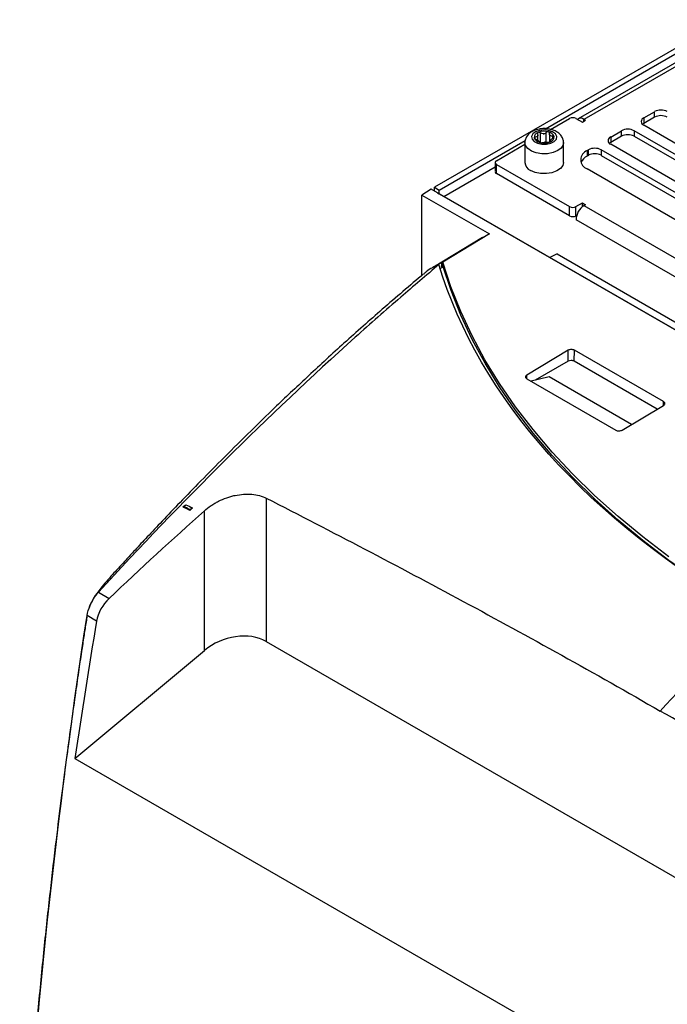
# Model space of a CAD drawing. Header units: millimetres. Extents: x 82 to 1002, y -172 to 1064.
# Tile 157 of 159: x 767 to 839, y 929 to 1038. Entities that reach past the tile are written whole.
import ezdxf

# ---------------------------------------------------------------- set-up
doc = ezdxf.new("R2010")
doc.units = ezdxf.units.MM

msp = doc.modelspace()

# ---------------------------------------------------------------- linework, layer by layer
at = {"color": 7, "linetype": 'Continuous', "lineweight": 25}
for p, q in [((848.63, 1038.22), (829.54, 1027.19)), ((849.26, 1038.15), (830.17, 1027.13)), ((844.54, 1037.47), (813.55, 1019.58)), ((825.88, 1026.09), (845.07, 1037.17)), ((836.81, 1027.3), (838.01, 1027.99)), ((838.01, 1027.38), (838.01, 1027.99)), ((826.45, 1026.01), (828.57, 1027.24)), ((829.28, 1027.24), (829.99, 1026.83)), ((829.99, 1026.83), (830.34, 1027.03)), ((830.34, 1027.03), (830.17, 1027.13)), ((838.01, 1027.38), (836.81, 1026.68)), ((836.81, 1027.3), (836.81, 1026.68)), ((833.14, 1025.17), (834.34, 1025.87)), ((834.34, 1025.26), (834.34, 1025.87)), ((855.37, 1014.54), (835.75, 1025.87)), ((835.75, 1025.87), (835.75, 1025.26)), ((856.43, 1015.15), (836.81, 1026.48)), ((814.08, 1019.28), (823.62, 1024.79)), ((825.04, 1024.81), (825.04, 1025.36)), ((825.17, 1024.62), (825.17, 1024.69)), ((826.32, 1025.53), (826.32, 1024.6)), ((826.45, 1024.78), (826.45, 1024.65)), ((834.34, 1025.26), (833.14, 1024.56)), ((833.14, 1025.17), (833.14, 1024.56)), ((835.75, 1025.26), (855.37, 1013.93)), ((820.44, 1022.54), (823.59, 1024.36)), ((823.59, 1024.55), (823.59, 1022.34)), ((827.89, 1022.34), (827.89, 1024.55)), ((830.52, 1023.66), (830.66, 1023.74)), ((830.52, 1023.66), (830.52, 1023.05)), ((830.66, 1023.13), (830.66, 1023.74)), ((851.7, 1012.42), (832.07, 1023.74)), ((832.07, 1023.74), (832.07, 1023.13)), ((852.76, 1013.03), (833.14, 1024.36)), ((830.66, 1023.13), (830.52, 1023.05)), ((832.07, 1023.13), (851.7, 1011.8)), ((814.61, 1018.56), (820.3, 1021.84)), ((820.3, 1022.34), (820.3, 1021.32)), ((820.44, 1022.13), (828.57, 1017.44)), ((820.44, 1021.11), (820.44, 1022.13)), ((849.08, 1010.91), (830.52, 1021.62)), ((828.57, 1016.42), (820.44, 1021.11)), ((813.2, 1019.37), (812.16, 1018.72)), ((929.86, 952.02), (813.2, 1019.37)), ((813.55, 1019.58), (814.08, 1019.28)), ((813.55, 1019.17), (813.55, 1019.58)), ((814.08, 1018.87), (814.08, 1019.28)), ((812.16, 1018.72), (819.67, 1014.39)), ((812.16, 1009.8), (812.16, 1018.72)), ((813.9, 1018.97), (813.9, 1018.97)), ((813.9, 1018.97), (814.08, 1018.87)), ((814.08, 1018.87), (929.69, 952.13)), ((828.57, 1016.42), (828.57, 1017.44)), ((829.28, 1017.44), (829.99, 1017.85)), ((829.28, 1016.42), (829.28, 1017.44)), ((829.99, 1017.85), (830.34, 1017.64)), ((829.99, 1017.42), (829.99, 1017.85)), ((830.34, 1017.64), (830.17, 1017.54)), ((830.17, 1017.54), (926.69, 961.82)), ((829.36, 1016.46), (829.28, 1016.42)), ((829.28, 1016.01), (925.8, 960.29)), ((818.88, 1014), (813.52, 1010.75)), ((819.67, 1014.39), (814.48, 1011.25)), ((827.18, 1012.18), (826.39, 1011.76)), ((827.18, 1012.18), (918.71, 959.34)), ((814.2, 1010.56), (814.44, 1010.7)), ((814.34, 1010.76), (814.41, 1011.2)), ((814.49, 1010.84), (814.34, 1010.76)), ((814.44, 1010.7), (814.34, 1010.76)), ((814.48, 1011.25), (814.41, 1011.2)), ((814.49, 1010.84), (814.48, 1011.25)), ((828.4, 1001.46), (823.8, 998.71)), ((828.42, 1000.24), (828.4, 1001.46)), ((829.09, 1000.24), (829.11, 1001.46)), ((839.01, 995.75), (829.11, 1001.46)), ((828.42, 1000.24), (824.75, 998.12)), ((838.31, 994.92), (829.09, 1000.24)), ((826.31, 998.49), (824.29, 998.02)), ((835.45, 993.21), (826.31, 998.49)), ((823.8, 998.3), (833.7, 992.58)), ((834.41, 992.59), (839.01, 995.33)), ((785.67, 984.1), (785.93, 984.28)), ((794.86, 985.02), (794.86, 969.09)), ((786.35, 983.76), (786.67, 983.95)), ((786.35, 983.66), (786.35, 983.76)), ((787.98, 968.09), (787.98, 983.61)), ((776.2, 974.56), (777.39, 973.87)), ((776, 971.35), (774.94, 971.96)), ((794.86, 969.09), (875.72, 922.41)), ((773.59, 956.08), (787.98, 968.09)), ((773.59, 956.08), (833.68, 921.39))]:
    msp.add_line(p, q, dxfattribs=at)
at = {"color": 8, "linetype": 'Continuous', "lineweight": 25}
for p, q in [((830.17, 1026.93), (830.17, 1027.13)), ((824.76, 1024.95), (824.76, 1025.17)), ((825.35, 1024.55), (825.35, 1025.63)), ((825.95, 1024.59), (825.95, 1025.67)), ((826.48, 1024.68), (826.48, 1024.73)), ((826.69, 1025.02), (826.69, 1025.28)), ((825.16, 1024.63), (825.16, 1024.65)), ((823.81, 998.31), (823.8, 998.71)), ((839, 995.34), (839.01, 995.75))]:
    msp.add_line(p, q, dxfattribs=at)
at = {"color": 7, "linetype": 'Continuous', "lineweight": 25, "flags": 128}
for points in [[(827.14, 1025.24), (826.99, 1025.53), (826.68, 1025.76), (826.24, 1025.91), (825.73, 1025.97), (825.23, 1025.91), (824.79, 1025.75), (824.49, 1025.51), (824.35, 1025.22), (824.4, 1024.93), (824.64, 1024.66), (825.02, 1024.47), (825.5, 1024.36), (826.02, 1024.37), (826.49, 1024.48), (826.87, 1024.68), (827.1, 1024.94), (827.14, 1025.24)], [(836.81, 1026.68), (836.69, 1026.6), (836.67, 1026.58)], [(833.14, 1024.56), (833.01, 1024.47), (832.99, 1024.46)], [(827.89, 1022.34), (827.82, 1022.02), (827.57, 1021.68), (827.15, 1021.4), (826.6, 1021.2), (825.99, 1021.11), (825.35, 1021.12), (824.74, 1021.24), (824.22, 1021.46)], [(818.88, 1014), (819.04, 1014.09), (819.67, 1014.39)], [(839.6, 978.51), (836.7, 980.71), (833.95, 982.98), (831.35, 985.32), (828.91, 987.71), (826.63, 990.15), (824.51, 992.65), (822.56, 995.19), (820.78, 997.78), (819.16, 1000.41), (817.73, 1003.08), (816.47, 1005.77), (815.38, 1008.5), (814.48, 1011.25)], [(849.93, 971.46), (849.14, 971.91), (845.83, 973.9), (842.65, 975.97), (839.6, 978.1), (836.71, 980.31), (833.96, 982.58), (831.36, 984.91), (828.92, 987.3), (826.64, 989.75), (824.52, 992.24), (822.57, 994.79), (820.78, 997.38), (819.17, 1000.01), (817.73, 1002.67), (816.47, 1005.37), (815.39, 1008.09), (814.49, 1010.84)], [(786.35, 983.76), (786.26, 983.81), (786.18, 983.85), (786.09, 983.89), (786.01, 983.93), (785.92, 983.98), (785.84, 984.02), (785.75, 984.06), (785.67, 984.1)]]:
    msp.add_lwpolyline(points, dxfattribs=at)
at = {"color": 8, "linetype": 'Continuous', "lineweight": 25, "flags": 128}
msp.add_lwpolyline([(827.89, 1024.55), (827.85, 1024.3), (827.64, 1023.95), (827.25, 1023.66), (826.73, 1023.44), (826.12, 1023.32), (825.48, 1023.31), (824.87, 1023.41), (824.33, 1023.61), (823.91, 1023.9), (823.66, 1024.24), (823.59, 1024.55)], dxfattribs=at)
at = {"color": 7, "linetype": 'Continuous', "lineweight": 25}
for centre, radius, start, end in [((838.72, 1026.63), 1.54, 62.6097, 117.3903), ((828.93, 1026.55), 0.769, 62.6097, 117.3903), ((829.81, 1026.69), 0.57, 51.6437, 128.3604), ((836.97, 1026.89), 0.437, 110.7834, 249.2166), ((838.72, 1026.01), 1.54, 62.6097, 117.3903), ((825.75, 1023.98), 1.83, 75.5387, 111.2387), ((835.04, 1024.5), 1.54, 62.6097, 117.3903), ((825.23, 1025.1), 0.6, 103.4917, 180.8532), ((825.39, 1025.37), 0.812, 200.1022, 262.6642), ((825.33, 1024.99), 0.419, 138.365, 145.9799), ((824.83, 1025.38), 0.22, 314.8939, 329.451), ((825.46, 1025.24), 0.595, 228.3692, 234.3972), ((824.89, 1024.53), 0.312, 45.6182, 57.1481), ((825.75, 1024.13), 1.4, 91.6828, 95.0946), ((825.62, 1026.25), 0.731, 270.1252, 276.6522), ((826.1, 1024.94), 0.812, 20.1022, 82.6642), ((826.03, 1024.86), 0.595, 48.3692, 54.3972), ((826.6, 1025.57), 0.312, 225.6182, 237.1481), ((826.26, 1025.21), 0.6, 283.4917, 0.8532), ((826.16, 1025.12), 0.419, 318.365, 325.9799), ((826.66, 1024.73), 0.22, 134.8939, 149.451), ((833.29, 1024.77), 0.437, 110.7834, 249.2166), ((835.04, 1023.89), 1.54, 62.6097, 117.3903), ((825.74, 1026.33), 1.83, 255.5387, 291.2387), ((825.75, 1025.98), 1.4, 271.6828, 275.0946), ((825.87, 1023.86), 0.731, 90.1252, 96.6522), ((830.91, 1022.64), 1.09, 110.7834, 249.2166), ((831.37, 1022.38), 1.54, 62.6097, 117.3903), ((820.52, 1022.34), 0.218, 110.7834, 249.2166), ((831.19, 1021.74), 1.47, 117.0316, 156.1828), ((831.37, 1021.77), 1.54, 62.6097, 117.3903), ((824.64, 1022.43), 1.05, 184.8256, 246.4945), ((820.55, 1021.34), 0.251, 185.6948, 245.6253), ((828.93, 1018.12), 0.769, 242.6097, 297.3903), ((831.2, 1015.92), 1.92, 122.6055, 177.3945), ((828.93, 1017.1), 0.769, 242.6097, 297.3903)]:
    msp.add_arc(centre, radius, start, end, dxfattribs=at)
for centre, major_axis, ratio, start_param, end_param in [((819.76, 997.22), (-4.99, 14.12), 0.666549, 0.039191, 0.137917), ((778.19, 972), (1.62, 2.53), 0.606761, 1.180029, 2.184186), ((1213.51, 1100.96), (324.74, 505.04), 0.606761, 2.184186, 2.213303), ((791.32, 965.88), (4.86, 1.68), 0.702569, 0.546741, 2.065177)]:
    msp.add_ellipse(centre, major_axis=major_axis, ratio=ratio, start_param=start_param, end_param=end_param, dxfattribs=at)
for points, knots in [([(827.88, 1024.76), (827.85, 1024.87), (827.78, 1025.13), (827.54, 1025.46), (827.18, 1025.74), (826.73, 1025.96), (826.19, 1026.09), (825.6, 1026.12), (825.02, 1026.04), (824.49, 1025.85), (824.07, 1025.57), (823.78, 1025.23), (823.61, 1024.87), (823.61, 1024.64), (823.61, 1024.55)], [0, 0, 0, 0, 0.066114, 0.144139, 0.22545, 0.314154, 0.408341, 0.503191, 0.598966, 0.697237, 0.787393, 0.870305, 0.948697, 1, 1, 1, 1]), ([(824.76, 1025.17), (824.72, 1025.17), (824.68, 1025.17), (824.63, 1025.14), (824.62, 1025.12), (824.63, 1025.09)], [0, 0, 0, 0, 0.5, 0.5, 1, 1, 1, 1]), ([(824.63, 1025.09), (824.63, 1025.06), (824.65, 1025.03), (824.72, 1024.97), (824.76, 1024.95), (824.81, 1024.93)], [0, 0, 0, 0, 0.5, 0.5, 1, 1, 1, 1]), ([(824.81, 1024.93), (824.85, 1024.91), (824.9, 1024.89), (824.99, 1024.85), (825.03, 1024.82), (825.06, 1024.8)], [0, 0, 0, 0, 0.5, 0.5, 1, 1, 1, 1]), ([(825.09, 1025.68), (825.05, 1025.66), (825.02, 1025.64), (824.99, 1025.57), (825, 1025.53), (825.01, 1025.49)], [0, 0, 0, 0, 0.5, 0.5, 1, 1, 1, 1]), ([(825.01, 1025.49), (825.03, 1025.45), (825.04, 1025.41), (825.04, 1025.33), (825.04, 1025.3), (825.02, 1025.27)], [0, 0, 0, 0, 0.5, 0.5, 1, 1, 1, 1]), ([(825.35, 1025.63), (825.31, 1025.66), (825.27, 1025.68), (825.17, 1025.7), (825.13, 1025.7), (825.09, 1025.68)], [0, 0, 0, 0, 0.5, 0.5, 1, 1, 1, 1]), ([(825.95, 1025.67), (825.92, 1025.63), (825.89, 1025.6), (825.8, 1025.55), (825.75, 1025.53), (825.7, 1025.52)], [0, 0, 0, 0, 0.5, 0.5, 1, 1, 1, 1]), ([(826.21, 1025.75), (826.16, 1025.76), (826.11, 1025.76), (826.02, 1025.73), (825.98, 1025.7), (825.95, 1025.67)], [0, 0, 0, 0, 0.5, 0.5, 1, 1, 1, 1]), ([(826.33, 1025.57), (826.34, 1025.61), (826.33, 1025.65), (826.29, 1025.71), (826.25, 1025.74), (826.21, 1025.75)], [0, 0, 0, 0, 0.5, 0.5, 1, 1, 1, 1]), ([(826.4, 1024.63), (826.44, 1024.64), (826.47, 1024.66), (826.5, 1024.7), (826.5, 1024.72), (826.48, 1024.73)], [0, 0, 0, 0, 0.5, 0.5, 1, 1, 1, 1]), ([(826.69, 1025.28), (826.64, 1025.27), (826.59, 1025.27), (826.5, 1025.28), (826.46, 1025.29), (826.43, 1025.31)], [0, 0, 0, 0, 0.5, 0.5, 1, 1, 1, 1]), ([(826.48, 1024.73), (826.46, 1024.74), (826.45, 1024.75), (826.45, 1024.79), (826.46, 1024.81), (826.47, 1024.84)], [0, 0, 0, 0, 0.5, 0.5, 1, 1, 1, 1]), ([(826.86, 1025.22), (826.86, 1025.25), (826.84, 1025.27), (826.77, 1025.29), (826.73, 1025.29), (826.69, 1025.28)], [0, 0, 0, 0, 0.5, 0.5, 1, 1, 1, 1]), ([(826.73, 1025.05), (826.77, 1025.07), (826.81, 1025.1), (826.86, 1025.16), (826.87, 1025.19), (826.86, 1025.22)], [0, 0, 0, 0, 0.5, 0.5, 1, 1, 1, 1]), ([(827.88, 1024.55), (827.88, 1024.59), (827.89, 1024.66), (827.88, 1024.73), (827.88, 1024.76)], [0, 0, 0, 0, 0.636756, 1, 1, 1, 1]), ([(825.16, 1024.64), (825.16, 1024.63), (825.16, 1024.62), (825.19, 1024.6), (825.23, 1024.58), (825.27, 1024.57), (825.29, 1024.56)], [0, 0, 0, 0, 0.160089, 0.469298, 0.76472, 1, 1, 1, 1]), ([(825.29, 1024.56), (825.33, 1024.55), (825.38, 1024.54), (825.47, 1024.54), (825.51, 1024.54), (825.54, 1024.55)], [0, 0, 0, 0, 0.5, 0.5, 1, 1, 1, 1]), ([(825.54, 1024.55), (825.57, 1024.56), (825.61, 1024.56), (825.69, 1024.57), (825.74, 1024.58), (825.79, 1024.58)], [0, 0, 0, 0, 0.5, 0.5, 1, 1, 1, 1]), ([(826.14, 1024.59), (826.18, 1024.58), (826.22, 1024.58), (826.32, 1024.6), (826.37, 1024.61), (826.4, 1024.63)], [0, 0, 0, 0, 0.5, 0.5, 1, 1, 1, 1]), ([(814.05, 1010.99), (813.55, 1010.76), (812.95, 1010.49), (812.45, 1010.02), (812.36, 1009.93)], [0, 0, 0, 0, 0.8166171, 1, 1, 1, 1]), ([(812.35, 1009.96), (810.81, 1008.65), (807.85, 1006.14), (803.6, 1002.35), (799.68, 998.76), (796.11, 995.38), (792.86, 992.23), (789.95, 989.33), (787.36, 986.71), (785.1, 984.37), (783.15, 982.33), (781.53, 980.6), (780.21, 979.19), (779.21, 978.1), (778.48, 977.3), (777.85, 976.62), (777.25, 975.96), (776.65, 975.24), (776.19, 974.65), (775.77, 974.11), (775.46, 973.54), (775.24, 973.05), (775.17, 972.81), (775.15, 972.75)], [0, 0, 0, 0, 0.1189316, 0.2295309, 0.3318112, 0.4257788, 0.5114348, 0.5887759, 0.6577959, 0.7184863, 0.7708369, 0.8148373, 0.8504765, 0.8777442, 0.8966313, 0.910235, 0.929867, 0.9495507, 0.9640279, 0.9726354, 0.986669, 0.9967694, 1, 1, 1, 1]), ([(829.11, 1001.46), (829.06, 1001.49), (829, 1001.51), (828.88, 1001.54), (828.82, 1001.55), (828.69, 1001.55), (828.62, 1001.54), (828.5, 1001.51), (828.44, 1001.48), (828.4, 1001.46)], [3.141593, 3.141593, 3.141593, 3.141593, 3.534292, 3.534292, 3.926991, 3.926991, 4.31969, 4.31969, 4.712389, 4.712389, 4.712389, 4.712389]), ([(829.09, 1000.24), (829.04, 1000.27), (828.99, 1000.29), (828.88, 1000.31), (828.81, 1000.32), (828.63, 1000.32), (828.51, 1000.29), (828.42, 1000.24)], [0, 0, 0, 0, 0.25, 0.25, 0.5, 0.5, 1, 1, 1, 1]), ([(823.8, 998.71), (823.76, 998.68), (823.72, 998.65), (823.67, 998.58), (823.66, 998.54), (823.66, 998.46), (823.67, 998.43), (823.72, 998.36), (823.76, 998.32), (823.8, 998.3)], [4.712389, 4.712389, 4.712389, 4.712389, 5.105088, 5.105088, 5.497787, 5.497787, 5.890486, 5.890486, 6.283185, 6.283185, 6.283185, 6.283185]), ([(839.01, 995.33), (839.05, 995.36), (839.09, 995.39), (839.14, 995.47), (839.15, 995.5), (839.15, 995.58), (839.14, 995.62), (839.09, 995.69), (839.05, 995.72), (839.01, 995.75)], [1.570796, 1.570796, 1.570796, 1.570796, 1.963495, 1.963495, 2.356194, 2.356194, 2.748894, 2.748894, 3.141593, 3.141593, 3.141593, 3.141593]), ([(833.7, 992.58), (833.75, 992.55), (833.8, 992.53), (833.93, 992.51), (833.99, 992.5), (834.12, 992.5), (834.19, 992.51), (834.31, 992.54), (834.36, 992.56), (834.41, 992.59)], [0, 0, 0, 0, 0.392699, 0.392699, 0.785398, 0.785398, 1.178097, 1.178097, 1.570796, 1.570796, 1.570796, 1.570796]), ([(787.98, 983.61), (788.21, 983.82), (788.46, 984.01), (788.85, 984.28), (788.99, 984.36), (789.27, 984.53), (789.41, 984.6), (789.85, 984.82), (790.15, 984.95), (790.61, 985.11), (790.76, 985.16), (791.07, 985.25), (791.23, 985.29), (791.71, 985.39), (792.02, 985.43), (792.49, 985.47), (792.64, 985.47), (792.95, 985.47), (793.1, 985.46), (793.55, 985.43), (793.83, 985.38), (794.37, 985.24), (794.63, 985.14), (794.86, 985.02)], [0, 0, 0, 0, 0.125, 0.125, 0.1875, 0.1875, 0.25, 0.25, 0.375, 0.375, 0.4375, 0.4375, 0.5, 0.5, 0.625, 0.625, 0.6875, 0.6875, 0.75, 0.75, 0.875, 0.875, 1, 1, 1, 1]), ([(794.86, 985.02), (798.5, 983.16), (802.15, 981.27), (809.45, 977.44), (813.1, 975.51), (820.39, 971.58), (824.05, 969.58), (831.35, 965.52), (835, 963.45), (838.65, 961.34)], [0, 0, 0, 0, 0.25, 0.25, 0.5, 0.5, 0.75, 0.75, 1, 1, 1, 1]), ([(774.94, 971.96), (775.05, 972.7), (775.39, 973.49), (775.97, 974.29), (776.08, 974.43), (776.2, 974.56)], [0.40269938, 0.40269938, 0.40269938, 0.40269938, 0.42004558, 0.42004558, 0.42399622, 0.42399622, 0.42399622, 0.42399622]), ([(774.92, 971.79), (774.88, 971.55), (774.75, 970.83), (774.57, 969.56), (774.29, 967.77), (773.97, 965.58), (773.57, 962.82), (773.11, 959.56), (772.6, 955.76), (772.05, 951.54), (771.44, 946.65), (770.79, 941.05), (770.11, 934.71), (769.44, 927.86), (768.8, 920.49), (768.21, 912.63), (767.76, 905.62), (767.54, 901.23), (767.45, 899.62)], [0, 0, 0, 0, 0.009592, 0.028814, 0.051349, 0.08216, 0.11757, 0.163387, 0.215131, 0.272797, 0.336373, 0.416259, 0.503838, 0.599093, 0.70201, 0.812571, 0.930763, 1, 1, 1, 1]), ([(881.92, 934.74), (878.31, 937.05), (874.71, 939.36), (867.5, 943.94), (863.9, 946.22), (856.69, 950.71), (853.08, 952.92), (845.87, 957.22), (842.26, 959.32), (838.65, 961.34)], [0, 0, 0, 0, 0.25, 0.25, 0.5, 0.5, 0.75, 0.75, 1, 1, 1, 1])]:
    msp.add_open_spline(points, degree=3, knots=knots, dxfattribs=at)
for points in [[(824.99, 1025.22), (824.93, 1025.18), (824.85, 1025.16), (824.76, 1025.17)], [(825.11, 1024.76), (825.16, 1024.71), (825.18, 1024.67), (825.16, 1024.65)], [(825.62, 1025.52), (825.52, 1025.52), (825.42, 1025.57), (825.35, 1025.63)], [(826.38, 1025.35), (826.33, 1025.4), (826.31, 1025.48), (826.33, 1025.57)], [(826.51, 1024.88), (826.56, 1024.94), (826.64, 1025), (826.73, 1025.05)], [(825.87, 1024.59), (825.97, 1024.59), (826.07, 1024.59), (826.14, 1024.59)], [(814.05, 1010.99), (812.63, 1009.79), (811.21, 1008.58), (809.8, 1007.36)], [(848.78, 972.1), (830.62, 982.59), (818.49, 996.17), (814.05, 1010.99)], [(809.8, 1007.36), (808.11, 1005.9), (806.43, 1004.41), (804.75, 1002.91)], [(804.75, 1002.91), (795.04, 994.19), (785.5, 984.71), (776.2, 974.56)], [(785.59, 984.06), (785.71, 984.13), (785.82, 984.21), (785.93, 984.28)], [(785.93, 984.28), (786.18, 984.17), (786.43, 984.06), (786.67, 983.95)], [(777.39, 973.87), (780.89, 977.19), (784.42, 980.44), (787.98, 983.61)], [(785.67, 984.1), (785.64, 984.09), (785.62, 984.07), (785.59, 984.06)], [(786.35, 983.66), (786.1, 983.79), (785.84, 983.93), (785.59, 984.06)], [(786.67, 983.95), (786.56, 983.85), (786.46, 983.76), (786.35, 983.66)], [(767.56, 900.05), (768.73, 923.39), (771.2, 947.41), (774.94, 971.96)], [(848.78, 972.1), (845.37, 968.57), (842, 964.99), (838.65, 961.34)]]:
    msp.add_open_spline(points, degree=3, dxfattribs=at)

doc.saveas('drawing.dxf')
